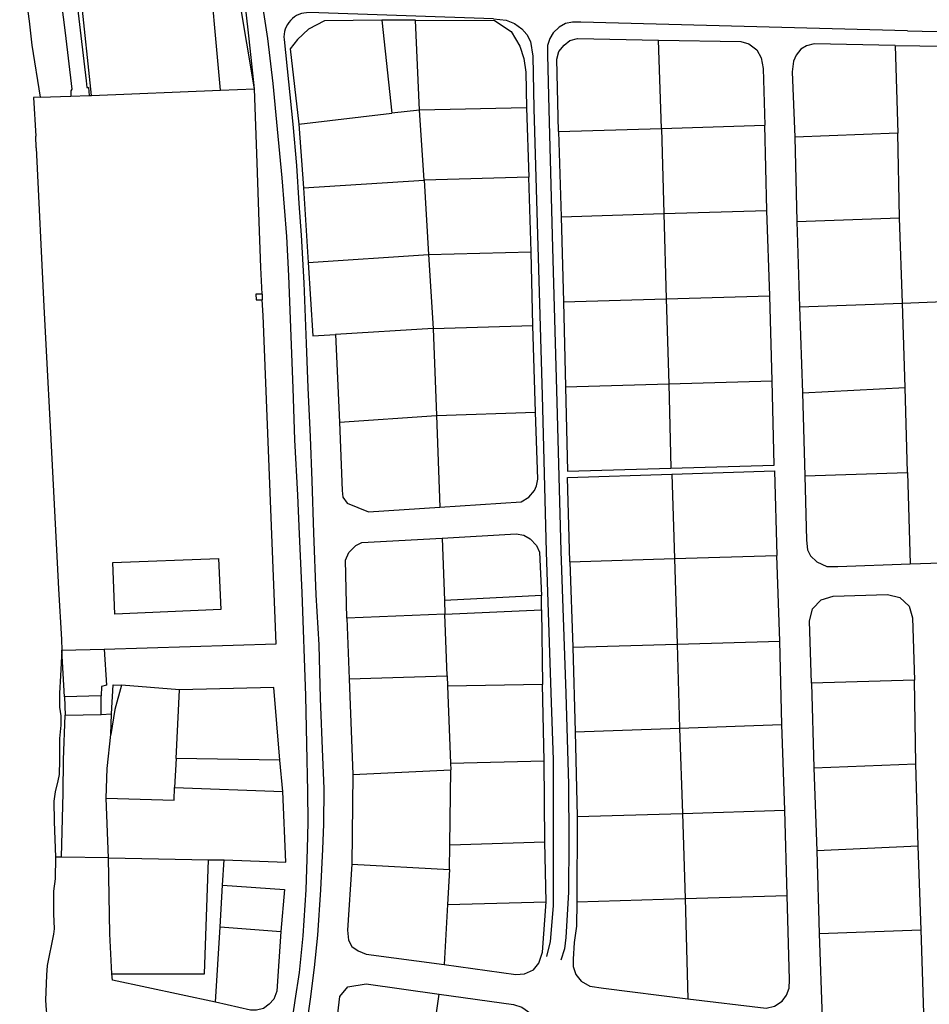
# Model space of a CAD drawing. Header units: metres. Extents: x 19327 to 24000, y 12000 to 18751.
# Tile 11 of 41: x 20570 to 20870, y 17104 to 17429. Entities that reach past the tile are written whole.
import ezdxf

# ---------------------------------------------------------------- set-up
doc = ezdxf.new("R2010")
doc.units = ezdxf.units.M
for name, color, linetype in [('Keyplan-sh1$0$10-WEG', 254, 'CONTINUOUS'), ('Keyplan-sh1$0$20-KAVEL', 254, 'CONTINUOUS'), ('Keyplan-sh1$0$5-KUST', 254, 'CONTINUOUS')]:
    doc.layers.add(name, color=color, linetype=linetype)

msp = doc.modelspace()

# ---------------------------------------------------------------- linework, layer by layer
at = {"layer": 'Keyplan-sh1$0$10-WEG'}
for p, q in [((20862.56, 17425.41), (20754.74, 17428.28)), ((20862.56, 17425.41), (20892.28, 17424.72)), ((20739.26, 17399.77), (20741.96, 17305.13)), ((20744.2, 17399.46), (20745.45, 17353.84)), ((20745.45, 17353.84), (20746.9, 17302.89)), ((20741.96, 17305.13), (20743.31, 17253.55)), ((20746.9, 17302.89), (20748.17, 17253.78)), ((20743.31, 17253.55), (20744.85, 17206.96)), ((20748.17, 17253.78), (20749.79, 17206.81))]:
    msp.add_line(p, q, dxfattribs=at)
for points in [[(20646.83, 17452.14), (20648.86, 17439.37), (20651.33, 17422.92), (20653.11, 17408.01)], [(20725.99, 17429.4), (20730.09, 17428.93), (20732.93, 17427.81), (20735.25, 17426.11), (20736.94, 17424.26), (20738.18, 17421.87), (20738.95, 17417.08), (20739.26, 17399.77)], [(20754.74, 17428.28), (20752.07, 17428.28), (20749.76, 17427.81), (20747.6, 17426.66), (20745.67, 17424.8), (20744.51, 17422.87), (20743.74, 17420.55), (20743.74, 17417.54), (20744.2, 17399.46)], [(20653.11, 17408.01), (20654.51, 17392.97), (20656.05, 17376.9), (20657.59, 17357.51)], [(20657.59, 17357.51), (20658.31, 17344.64), (20659.7, 17307.48)], [(20662.46, 17358.05), (20663.33, 17342.32), (20664.1, 17322.24), (20664.72, 17307.64)], [(20659.7, 17307.48), (20660.32, 17290.43), (20661.25, 17272.2), (20661.79, 17259.3)], [(20664.72, 17307.64), (20665.49, 17291.43), (20666.03, 17276.91), (20666.5, 17259.76)], [(20661.79, 17259.3), (20662.71, 17240.13), (20663.86, 17205.98)], [(20666.5, 17259.76), (20667.34, 17239.28), (20668.26, 17222.82), (20668.8, 17205.06)], [(20744.85, 17206.96), (20745.67, 17184.83), (20745.59, 17158.02)], [(20663.86, 17205.98), (20664.22, 17190.07), (20664.53, 17174.47), (20664.68, 17164.19), (20664.45, 17155.54)], [(20668.8, 17205.06), (20669.47, 17185.75), (20669.93, 17175.39), (20669.85, 17163.65), (20669.54, 17155.39)], [(20749.79, 17206.81), (20750.68, 17176.72), (20750.76, 17158.1)], [(20664.45, 17155.54), (20664.01, 17142.01), (20663.08, 17126.79), (20661.85, 17114.66), (20660.38, 17105.47)], [(20669.54, 17155.39), (20668.87, 17142.01), (20667.87, 17127.02), (20666.79, 17116.36), (20665.48, 17105.86)], [(20745.59, 17158.02), (20745.63, 17136.7), (20744.7, 17124.95), (20743.39, 17120.01)], [(20750.76, 17158.1), (20750.72, 17141.25), (20749.79, 17126.27), (20749.41, 17122.48), (20748.17, 17118.77)], [(20660.38, 17105.47), (20658.42, 17091.89), (20655.95, 17078.21), (20653.17, 17064.85), (20651.09, 17056.12)], [(20665.48, 17105.86), (20663.36, 17091.27), (20660.58, 17075.74), (20658.65, 17065.85), (20656.57, 17056.35)]]:
    msp.add_lwpolyline(points, dxfattribs=at)
msp.add_lwpolyline([(20725.99, 17429.4), (20665.08, 17431.43, 0.454794), (20656.85, 17422.61), (20659.75, 17394.59), (20660.99, 17381), (20661.76, 17368.48), (20662.46, 17358.05)], format="xyb", dxfattribs=at)
at = {"layer": 'Keyplan-sh1$0$20-KAVEL'}
for p, q in [((20647.03, 17406.31), (20637.23, 17464.77)), ((20593.33, 17404.09), (20588.29, 17451.46)), ((20689.11, 17428.9), (20692.39, 17398.27)), ((20700.19, 17428.9), (20689.11, 17428.9)), ((20701.58, 17399.25), (20700.19, 17428.9)), ((20781.34, 17393.2), (20780.44, 17422.35)), ((20858.47, 17420.56), (20859.38, 17391.66)), ((20593.33, 17404.09), (20635.91, 17405.9)), ((20635.91, 17405.9), (20647.03, 17406.31)), ((20576.34, 17403.54), (20586.51, 17403.88)), ((20586.51, 17403.88), (20592.47, 17404.07)), ((20592.47, 17404.07), (20593.33, 17404.09)), ((20701.58, 17399.25), (20692.39, 17398.27)), ((20736.86, 17399.99), (20701.58, 17399.25)), ((20703.06, 17376.16), (20701.58, 17399.25)), ((20736.86, 17399.99), (20737.6, 17377.15)), ((20661.75, 17394.66), (20692.39, 17398.27)), ((20661.75, 17394.66), (20663.27, 17373.62)), ((20747.37, 17392.22), (20781.34, 17393.2)), ((20747.37, 17392.22), (20748.24, 17364.05)), ((20781.34, 17393.2), (20815.55, 17394.27)), ((20781.34, 17393.2), (20782.12, 17365.2)), ((20816.17, 17366.19), (20815.55, 17394.27)), ((20859.38, 17391.66), (20825.41, 17390.34)), ((20825.41, 17390.34), (20826.11, 17362.51)), ((20859.99, 17363.74), (20859.38, 17391.66)), ((20663.27, 17373.62), (20703.06, 17376.16)), ((20737.6, 17377.15), (20703.06, 17376.16)), ((20703.06, 17376.16), (20704.45, 17351.61)), ((20738.34, 17352.51), (20737.6, 17377.15)), ((20663.27, 17373.62), (20664.78, 17348.98)), ((20782.12, 17365.2), (20816.17, 17366.19)), ((20817.11, 17337.94), (20816.17, 17366.19)), ((20748.24, 17364.05), (20782.12, 17365.2)), ((20748.24, 17364.05), (20749.02, 17335.97)), ((20782.12, 17365.2), (20782.98, 17337.04)), ((20826.11, 17362.51), (20859.99, 17363.74)), ((20860.94, 17335.57), (20859.99, 17363.74)), ((20826.11, 17362.51), (20826.97, 17334.34)), ((20664.78, 17348.98), (20704.45, 17351.61)), ((20704.45, 17351.61), (20738.34, 17352.51)), ((20704.45, 17351.61), (20706.05, 17327.22)), ((20738.95, 17328.21), (20738.34, 17352.51)), ((20649.59, 17338.57), (20649.63, 17336.72)), ((20749.02, 17335.97), (20782.98, 17337.04)), ((20782.98, 17337.04), (20817.11, 17337.94)), ((20782.98, 17337.04), (20783.79, 17309)), ((20817.92, 17309.99), (20817.11, 17337.94)), ((20860.94, 17335.57), (20895.97, 17336.89)), ((20649.94, 17331.51), (20649.63, 17336.72)), ((20749.02, 17335.97), (20749.74, 17308.01)), ((20826.97, 17334.34), (20860.94, 17335.57)), ((20826.97, 17334.34), (20827.91, 17306.01)), ((20861.8, 17307.74), (20860.94, 17335.57)), ((20706.05, 17327.22), (20673.85, 17325.25)), ((20706.05, 17327.22), (20738.95, 17328.21)), ((20706.05, 17327.22), (20707.12, 17298.48)), ((20739.86, 17299.63), (20738.95, 17328.21)), ((20673.85, 17325.25), (20675.12, 17296.27)), ((20749.74, 17308.01), (20783.79, 17309)), ((20783.79, 17309), (20817.92, 17309.99)), ((20783.79, 17309), (20784.52, 17281.16)), ((20827.91, 17306.01), (20861.8, 17307.74)), ((20862.58, 17279.66), (20861.8, 17307.74)), ((20827.91, 17306.01), (20828.69, 17278.59)), ((20675.12, 17296.27), (20707.12, 17298.48)), ((20707.12, 17298.48), (20739.86, 17299.63)), ((20707.12, 17298.48), (20708.23, 17268.27)), ((20784.75, 17279.16), (20785.66, 17251.33)), ((20828.69, 17278.59), (20862.58, 17279.66)), ((20862.58, 17279.66), (20863.5, 17249.5)), ((20709.02, 17258.01), (20709.75, 17237.4)), ((20601.04, 17232.98), (20600.3, 17249.97)), ((20751.12, 17250.18), (20785.66, 17251.33)), ((20751.12, 17250.18), (20752.14, 17222.01)), ((20785.66, 17251.33), (20819.46, 17252.31)), ((20785.66, 17251.33), (20786.52, 17223.08)), ((20820.4, 17223.98), (20819.46, 17252.31)), ((20741.83, 17239.13), (20709.75, 17237.4)), ((20709.75, 17237.4), (20709.92, 17232.97)), ((20741.83, 17234.37), (20741.83, 17239.13)), ((20831.24, 17234.65), (20834.08, 17237.66)), ((20834.08, 17237.66), (20838.04, 17238.86)), ((20838.04, 17238.86), (20856.03, 17239.41)), ((20856.03, 17239.41), (20860.06, 17238.47)), ((20860.06, 17238.47), (20863.08, 17235.63)), ((20709.92, 17232.97), (20677.59, 17231.58)), ((20709.92, 17232.97), (20741.83, 17234.37)), ((20710.66, 17212.61), (20709.92, 17232.97)), ((20741.83, 17234.37), (20742.16, 17209.7)), ((20830.29, 17230.62), (20831.24, 17234.65)), ((20863.08, 17235.63), (20864.27, 17231.69)), ((20677.59, 17231.58), (20678.33, 17211.59)), ((20830.92, 17210.13), (20830.29, 17230.62)), ((20864.27, 17231.69), (20864.91, 17211.17)), ((20786.52, 17223.08), (20820.4, 17223.98)), ((20821.07, 17196.53), (20820.4, 17223.98)), ((20583.53, 17221.05), (20597.43, 17221.4)), ((20584.39, 17205.63), (20583.53, 17221.05)), ((20597.43, 17221.4), (20598.21, 17209.49)), ((20752.14, 17222.01), (20786.52, 17223.08)), ((20752.14, 17222.01), (20752.89, 17194.14)), ((20786.52, 17223.08), (20787.35, 17195.29)), ((20678.33, 17211.59), (20710.66, 17212.61)), ((20678.33, 17211.59), (20679.56, 17180.05)), ((20710.66, 17212.61), (20710.74, 17209.2)), ((20864.91, 17211.17), (20830.92, 17210.13)), ((20865.35, 17183.55), (20864.91, 17211.17)), ((20599.89, 17200.05), (20600.43, 17209.66)), ((20600.43, 17209.66), (20603.17, 17209.49)), ((20622.29, 17208.01), (20603.17, 17209.49)), ((20621.18, 17185.35), (20622.29, 17208.01)), ((20742.16, 17209.7), (20710.74, 17209.2)), ((20710.74, 17209.2), (20711.72, 17183.83)), ((20742.65, 17184.57), (20742.16, 17209.7)), ((20830.92, 17210.13), (20831.71, 17182.24)), ((20596.45, 17205.96), (20584.39, 17205.63)), ((20584.39, 17205.63), (20584.59, 17199.64)), ((20596.45, 17199.8), (20596.45, 17205.96)), ((20584.59, 17199.64), (20596.45, 17199.8)), ((20596.45, 17199.8), (20599.89, 17200.05)), ((20599.66, 17193.25), (20599.89, 17200.05)), ((20752.89, 17194.14), (20787.35, 17195.29)), ((20752.89, 17194.14), (20753.58, 17166.14)), ((20787.35, 17195.29), (20821.07, 17196.53)), ((20787.35, 17195.29), (20788.29, 17167.21)), ((20822.09, 17168.28), (20821.07, 17196.53)), ((20621.18, 17185.35), (20620.69, 17175.74)), ((20655.4, 17184.78), (20621.18, 17185.35)), ((20656.38, 17174.43), (20655.4, 17184.78)), ((20711.72, 17183.83), (20742.65, 17184.57)), ((20742.92, 17157.85), (20742.65, 17184.57)), ((20679.56, 17180.05), (20711.89, 17181.61)), ((20711.57, 17156.78), (20711.89, 17181.61)), ((20711.72, 17183.83), (20711.89, 17181.61)), ((20831.71, 17182.24), (20865.35, 17183.55)), ((20831.71, 17182.24), (20832.68, 17154.8)), ((20866.15, 17156.44), (20865.35, 17183.55)), ((20679.56, 17180.05), (20679.17, 17150.46)), ((20620.69, 17175.74), (20656.38, 17174.43)), ((20598.91, 17152.51), (20598.13, 17172.21)), ((20788.29, 17167.21), (20822.09, 17168.28)), ((20822.87, 17140.12), (20822.09, 17168.28)), ((20753.58, 17166.14), (20753.46, 17138.06)), ((20753.58, 17166.14), (20788.29, 17167.21)), ((20788.29, 17167.21), (20789.15, 17139.13)), ((20711.41, 17148.73), (20711.57, 17156.78)), ((20711.57, 17156.78), (20742.92, 17157.85)), ((20743.33, 17137.98), (20742.92, 17157.85)), ((20866.15, 17156.44), (20832.68, 17154.8)), ((20867.06, 17128.77), (20866.15, 17156.44)), ((20583.4, 17152.75), (20581.42, 17152.74)), ((20598.91, 17152.51), (20583.4, 17152.75)), ((20598.91, 17152.51), (20631.93, 17151.93)), ((20631.93, 17151.93), (20637.1, 17151.85)), ((20636.53, 17143.56), (20637.1, 17151.85)), ((20832.68, 17154.8), (20833.43, 17127.59)), ((20679.17, 17150.46), (20711.41, 17148.73)), ((20711.41, 17148.73), (20710.75, 17137.15)), ((20635.79, 17129.76), (20636.53, 17143.56)), ((20753.46, 17138.06), (20789.15, 17139.13)), ((20789.15, 17139.13), (20822.87, 17140.12)), ((20789.15, 17139.13), (20790.09, 17106.04)), ((20710.75, 17137.15), (20709.65, 17117.37)), ((20710.75, 17137.15), (20743.33, 17137.98)), ((20634.23, 17104.88), (20635.79, 17129.76)), ((20635.79, 17129.76), (20655.81, 17128.28)), ((20833.43, 17127.59), (20867.06, 17128.77)), ((20833.43, 17127.59), (20834.41, 17099.67)), ((20867.97, 17101.31), (20867.06, 17128.77)), ((20705.22, 17087.55), (20708.01, 17107.51))]:
    msp.add_line(p, q, dxfattribs=at)
for points in [[(20647.03, 17406.31), (20645.3, 17422.82), (20643.25, 17441.54), (20640.43, 17458.29)], [(20635.91, 17405.9), (20631.52, 17453.28), (20626.68, 17455.17), (20588.29, 17451.46)], [(20581.32, 17450.72), (20584.62, 17424.74), (20586.82, 17406.18), (20586.45, 17405.64), (20586.51, 17403.88)], [(20588.29, 17451.46), (20587.27, 17450.14), (20586.83, 17448.69), (20587.27, 17445.35), (20589.72, 17423.8)], [(20689.11, 17428.9), (20670.2, 17428.73), (20664.95, 17425.94), (20661.26, 17422.57), (20658.8, 17419.54), (20661.75, 17394.66)], [(20700.19, 17428.9), (20726.28, 17428.81), (20731.78, 17425.2), (20734.65, 17420.36), (20735.96, 17416.33), (20736.62, 17411.74), (20736.86, 17399.99)], [(20589.72, 17423.8), (20591.5, 17408.94), (20591.72, 17406.78), (20592.34, 17406.71), (20592.47, 17404.07)], [(20747.37, 17392.22), (20746.8, 17416.03), (20747.54, 17418.57), (20749.26, 17420.71), (20751.15, 17422.19), (20753.69, 17422.92), (20780.44, 17422.35)], [(20780.44, 17422.35), (20807.6, 17421.86), (20810.22, 17421.12), (20812.85, 17419.15), (20814.32, 17416.52), (20814.9, 17412.99), (20815.55, 17394.27)], [(20858.47, 17420.56), (20831.73, 17421.13), (20829.27, 17420.48), (20827.38, 17419.33), (20825.82, 17417.36), (20824.92, 17415.39), (20824.51, 17411.94), (20825.41, 17390.34)], [(20858.47, 17420.56), (20883.09, 17420.31), (20885.8, 17419.82), (20888.5, 17418.18), (20890.96, 17415.55), (20892.2, 17411.94), (20892.69, 17394.94), (20894.37, 17349.94)], [(20648.59, 17362.38), (20647.93, 17381.92), (20647.03, 17406.31)], [(20649.59, 17338.57), (20649.16, 17347.36), (20648.59, 17362.38)], [(20664.78, 17348.98), (20666.3, 17324.76), (20673.85, 17325.25)], [(20649.59, 17338.57), (20647.53, 17338.53), (20647.65, 17336.68), (20649.63, 17336.72)], [(20597.43, 17221.4), (20654.25, 17223.2), (20649.94, 17331.51)], [(20749.74, 17308.01), (20750.39, 17280.18), (20784.52, 17281.16)], [(20784.52, 17281.16), (20818.57, 17282.07), (20817.92, 17309.99)], [(20708.23, 17268.27), (20735.06, 17269.99), (20737.6, 17271.55), (20739.49, 17273.77), (20740.14, 17275.25), (20740.55, 17277.46), (20739.86, 17299.63)], [(20675.12, 17296.27), (20675.98, 17273.77), (20676.23, 17271.55), (20677.63, 17269.58), (20684.68, 17266.71), (20708.23, 17268.27)], [(20863.5, 17249.5), (20911.29, 17251.06), (20928.84, 17261.9), (20921.71, 17272), (20915.88, 17281.85), (20910.94, 17290.91)], [(20751.12, 17250.18), (20750.38, 17278.09), (20784.75, 17279.16)], [(20784.75, 17279.16), (20818.72, 17280.23), (20819.46, 17252.31)], [(20828.69, 17278.59), (20829.2, 17257.38), (20829.61, 17254.18), (20830.6, 17252.21), (20832.65, 17250.24), (20835.93, 17248.68), (20839.54, 17248.68), (20863.5, 17249.5)], [(20709.02, 17258.01), (20733.46, 17259.41), (20735.93, 17259), (20738.06, 17257.77), (20740.11, 17255.63), (20741.1, 17253.42), (20741.83, 17239.13)], [(20677.59, 17231.58), (20677.1, 17250.79), (20678.25, 17253.33), (20680.55, 17255.63), (20682.51, 17256.62), (20709.02, 17258.01)], [(20600.3, 17249.97), (20635.25, 17251.29), (20635.99, 17234.45), (20601.04, 17232.98)], [(20598.21, 17209.49), (20596.61, 17209.08), (20596.45, 17205.96)], [(20603.17, 17209.49), (20600.95, 17201.48), (20599.66, 17193.25)], [(20655.4, 17184.78), (20653.47, 17208.75), (20622.29, 17208.01)], [(20583.4, 17152.75), (20583.93, 17173.94), (20584.02, 17184.86), (20584.59, 17199.64)], [(20598.13, 17172.21), (20598.5, 17182.07), (20599.66, 17193.25)], [(20598.13, 17172.21), (20620.61, 17171.56), (20620.69, 17175.74)], [(20637.1, 17151.85), (20657.45, 17151.11), (20656.38, 17174.43)], [(20600.02, 17114.24), (20599.32, 17127.46), (20598.91, 17152.51)], [(20600.02, 17114.24), (20630.54, 17114.24), (20631.93, 17151.93)], [(20679.17, 17150.46), (20677.73, 17128.62), (20678.06, 17125.33), (20679.21, 17123.28), (20681.34, 17121.8), (20683.97, 17120.73), (20709.65, 17117.37)], [(20636.53, 17143.56), (20656.95, 17142.08), (20655.81, 17128.28)], [(20790.09, 17106.04), (20815.94, 17102.92), (20818.73, 17103.58), (20821.19, 17105.22), (20822.67, 17107.19), (20823.57, 17109.49), (20823.65, 17112.28), (20822.87, 17140.12)], [(20709.65, 17117.37), (20733.28, 17114), (20736.23, 17114.25), (20739.1, 17115.56), (20740.91, 17117.78), (20742.14, 17121.39), (20743.33, 17137.98)], [(20753.46, 17138.06), (20753.34, 17130.02), (20752.6, 17124.6), (20752.19, 17119.1), (20752.27, 17116.63), (20753.09, 17114.09), (20754.9, 17111.79), (20757.69, 17110.23), (20762.28, 17109.57), (20790.09, 17106.04)], [(20655.81, 17128.28), (20654.49, 17108.49), (20653.43, 17105.95), (20651.87, 17104.23), (20650.06, 17102.83), (20647.77, 17102.25), (20645.71, 17102.25), (20634.23, 17104.88)], [(20634.23, 17104.88), (20600.18, 17112.19), (20600.02, 17114.24)], [(20673.47, 17091.74), (20675.28, 17106.77), (20677.9, 17109.97), (20683.89, 17110.95), (20708.01, 17107.51)], [(20708.01, 17107.51), (20732.55, 17104.14), (20735.34, 17103.24), (20737.47, 17101.68), (20739.36, 17097.49), (20737.3, 17083.12)]]:
    msp.add_lwpolyline(points, dxfattribs=at)
at = {"layer": 'Keyplan-sh1$0$5-KUST'}
for p, q in [((20575.03, 17386.78), (20574.86, 17390.67)), ((20575.03, 17386.78), (20577.6, 17334.45)), ((20579.74, 17292.77), (20582.43, 17241.29))]:
    msp.add_line(p, q, dxfattribs=at)
for points in [[(20569.59, 17449.57), (20570.05, 17443.71), (20571.36, 17438.31), (20572.67, 17428.57), (20573.6, 17420.69), (20576.34, 17403.54)], [(20576.34, 17403.54), (20574.18, 17403.46), (20574.86, 17390.67)], [(20577.6, 17334.45), (20578.35, 17319.81), (20579.74, 17292.77)], [(20582.43, 17241.29), (20583.36, 17224.6), (20583.53, 17221.05)], [(20583.53, 17221.05), (20583.06, 17212.63), (20582.76, 17206.92), (20582.76, 17202.28), (20583.22, 17199.35), (20583.14, 17196.33)], [(20583.14, 17196.33), (20582.73, 17191.9), (20582.73, 17184.8), (20582.66, 17180.01), (20582.19, 17177.92), (20581.27, 17174.29), (20580.88, 17171.28), (20580.96, 17164.56), (20581.42, 17152.74)], [(20581.42, 17152.74), (20581.25, 17145.63), (20580.71, 17141.53), (20580.71, 17134.04), (20581.02, 17129.1), (20580.71, 17127.4), (20578.63, 17116.97), (20578.47, 17113.8), (20578.16, 17105.53)], [(20578.16, 17105.53), (20578.36, 17102.31), (20578.83, 17097.9), (20578.67, 17095.43), (20577.9, 17091.96), (20577.51, 17088.09), (20578.28, 17076.58), (20578.05, 17073.96), (20577.51, 17071.95), (20575.2, 17061.91)]]:
    msp.add_lwpolyline(points, dxfattribs=at)

doc.saveas('drawing.dxf')
